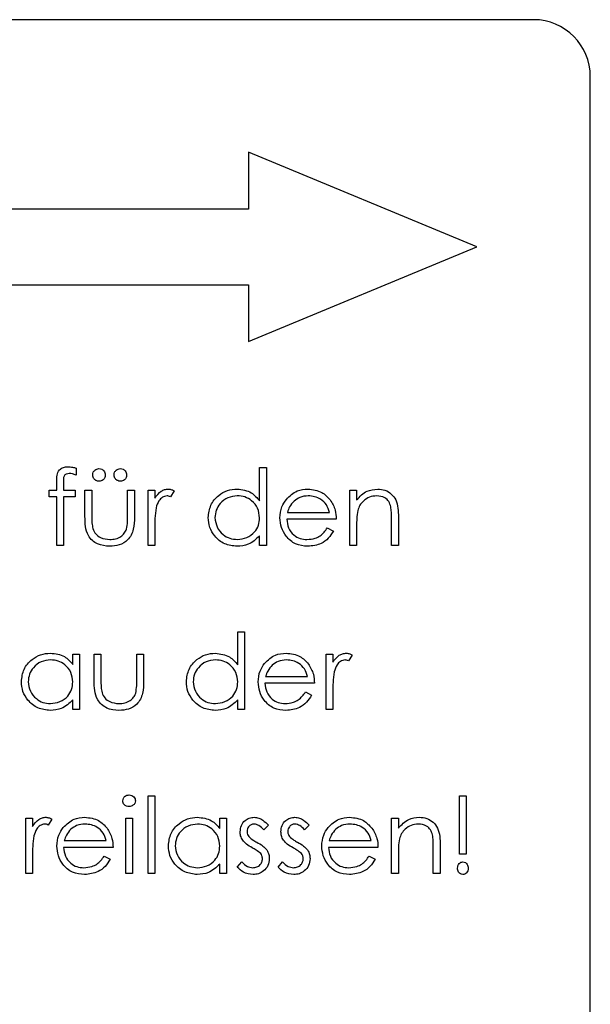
# Model space of a CAD drawing. Header units: millimetres. Extents: x 0 to 2100, y 0 to 1485.
# Tile 15 of 39: x 1233 to 1248, y 836 to 862. Entities that reach past the tile are written whole.
import ezdxf

# ---------------------------------------------------------------- set-up
doc = ezdxf.new("R2010")
doc.units = ezdxf.units.MM
doc.header["$LTSCALE"] = 5

msp = doc.modelspace()

# ---------------------------------------------------------------- linework, layer by layer
at = {"color": 7, "linetype": 'Continuous', "lineweight": 25}
for p, q in [((1246.967, 861.74), (1221.967, 861.74)), ((1248.467, 811.24), (1248.467, 860.24)), ((1245.467, 855.74), (1239.431, 858.24)), ((1239.431, 858.24), (1239.431, 856.74)), ((1239.431, 856.74), (1223.467, 856.74)), ((1239.431, 853.24), (1245.467, 855.74)), ((1223.467, 854.74), (1239.431, 854.74)), ((1239.431, 854.74), (1239.431, 853.24)), ((1234.882, 849.899), (1234.882, 849.712)), ((1239.728, 849.038), (1239.728, 849.911)), ((1239.728, 849.911), (1239.907, 849.911)), ((1239.907, 849.911), (1239.907, 847.859)), ((1234.369, 849.321), (1234.369, 849.554)), ((1234.55, 849.524), (1234.55, 849.321)), ((1234.164, 849.141), (1234.164, 849.321)), ((1234.164, 849.321), (1234.369, 849.321)), ((1234.55, 849.321), (1234.856, 849.321)), ((1234.856, 849.321), (1234.856, 849.141)), ((1235.113, 848.622), (1235.113, 849.321)), ((1235.113, 849.321), (1235.292, 849.321)), ((1235.292, 849.321), (1235.292, 848.643)), ((1236.241, 848.643), (1236.241, 849.321)), ((1236.241, 849.321), (1236.42, 849.321)), ((1236.42, 849.321), (1236.42, 848.609)), ((1236.779, 847.859), (1236.779, 849.321)), ((1236.779, 849.321), (1236.959, 849.321)), ((1236.959, 849.321), (1236.959, 849.106)), ((1237.472, 849.296), (1237.373, 849.141)), ((1242.113, 847.859), (1242.113, 849.321)), ((1242.113, 849.321), (1242.292, 849.321)), ((1242.292, 849.321), (1242.292, 849.057)), ((1234.369, 849.141), (1234.164, 849.141)), ((1234.369, 847.859), (1234.369, 849.141)), ((1234.549, 849.141), (1234.548, 847.859)), ((1234.856, 849.141), (1234.549, 849.141)), ((1240.465, 848.731), (1241.574, 848.731)), ((1241.754, 848.552), (1240.446, 848.552)), ((1242.292, 848.388), (1242.292, 847.859)), ((1243.215, 847.859), (1243.215, 848.547)), ((1243.395, 848.606), (1243.395, 847.859)), ((1236.959, 848.35), (1236.959, 847.859)), ((1241.517, 848.321), (1241.677, 848.237)), ((1239.728, 847.859), (1239.728, 848.112)), ((1234.548, 847.859), (1234.369, 847.859)), ((1236.959, 847.859), (1236.779, 847.859)), ((1239.907, 847.859), (1239.728, 847.859)), ((1242.292, 847.859), (1242.113, 847.859)), ((1243.395, 847.859), (1243.215, 847.859)), ((1239.151, 845.577), (1239.33, 845.577)), ((1239.151, 844.705), (1239.151, 845.577)), ((1239.33, 845.577), (1239.33, 843.526)), ((1234.792, 844.717), (1234.792, 844.987)), ((1234.792, 844.987), (1234.972, 844.987)), ((1234.972, 844.987), (1234.972, 843.526)), ((1235.356, 844.987), (1235.536, 844.987)), ((1235.356, 844.289), (1235.356, 844.987)), ((1235.536, 844.987), (1235.536, 844.31)), ((1236.484, 844.31), (1236.484, 844.987)), ((1236.484, 844.987), (1236.664, 844.987)), ((1236.664, 844.987), (1236.664, 844.276)), ((1241.484, 844.987), (1241.664, 844.987)), ((1241.484, 843.526), (1241.484, 844.987)), ((1241.664, 844.987), (1241.664, 844.772)), ((1242.177, 844.963), (1242.078, 844.808)), ((1239.888, 844.398), (1240.997, 844.398)), ((1241.177, 844.218), (1239.869, 844.218)), ((1240.94, 843.987), (1241.1, 843.904)), ((1241.664, 844.017), (1241.664, 843.526)), ((1234.792, 843.526), (1234.792, 843.779)), ((1239.151, 843.526), (1239.151, 843.779)), ((1234.972, 843.526), (1234.792, 843.526)), ((1239.33, 843.526), (1239.151, 843.526)), ((1241.664, 843.526), (1241.484, 843.526)), ((1236.779, 841.244), (1236.959, 841.244)), ((1236.779, 839.193), (1236.779, 841.244)), ((1236.959, 841.244), (1236.959, 839.193)), ((1245.01, 839.705), (1245.01, 841.244)), ((1245.01, 841.244), (1245.189, 841.244)), ((1245.189, 841.244), (1245.189, 839.705)), ((1233.548, 840.654), (1233.728, 840.654)), ((1233.548, 839.193), (1233.548, 840.654)), ((1233.728, 840.654), (1233.728, 840.439)), ((1234.241, 840.63), (1234.142, 840.474)), ((1236.189, 840.654), (1236.369, 840.654)), ((1236.189, 839.193), (1236.189, 840.654)), ((1236.369, 840.654), (1236.369, 839.193)), ((1238.677, 840.384), (1238.677, 840.654)), ((1238.677, 840.654), (1238.856, 840.654)), ((1238.856, 840.654), (1238.856, 839.193)), ((1243.215, 839.193), (1243.215, 840.654)), ((1243.215, 840.654), (1243.395, 840.654)), ((1243.395, 840.654), (1243.395, 840.391)), ((1239.959, 840.472), (1239.837, 840.346)), ((1241.036, 840.472), (1240.914, 840.346)), ((1234.567, 840.064), (1235.677, 840.064)), ((1241.567, 840.064), (1242.677, 840.064)), ((1235.856, 839.885), (1234.548, 839.885)), ((1242.856, 839.885), (1241.548, 839.885)), ((1244.318, 839.193), (1244.318, 839.88)), ((1244.497, 839.939), (1244.497, 839.193)), ((1233.728, 839.684), (1233.728, 839.193)), ((1235.62, 839.654), (1235.779, 839.57)), ((1242.62, 839.654), (1242.779, 839.57)), ((1243.395, 839.721), (1243.395, 839.193)), ((1245.189, 839.705), (1245.01, 839.705)), ((1238.677, 839.193), (1238.677, 839.445)), ((1239.138, 839.365), (1239.257, 839.5)), ((1240.215, 839.365), (1240.334, 839.5)), ((1233.728, 839.193), (1233.548, 839.193)), ((1236.369, 839.193), (1236.189, 839.193)), ((1236.959, 839.193), (1236.779, 839.193)), ((1238.856, 839.193), (1238.677, 839.193)), ((1243.395, 839.193), (1243.215, 839.193)), ((1244.497, 839.193), (1244.318, 839.193))]:
    msp.add_line(p, q, dxfattribs=at)
msp.add_arc((1246.967, 860.24), 1.5, 360, 90, dxfattribs=at)
for points, knots in [([(1234.369, 849.554), (1234.369, 849.606), (1234.369, 849.709), (1234.422, 849.852), (1234.541, 849.927), (1234.622, 849.933), (1234.663, 849.936)], [0, 0, 0, 0, 0.281848, 0.559462, 0.779305, 1, 1, 1, 1]), ([(1234.7, 849.757), (1234.672, 849.754), (1234.631, 849.751), (1234.584, 849.721), (1234.534, 849.653), (1234.543, 849.581), (1234.55, 849.524)], [0, 0, 0, 0, 0.249495, 0.374811, 0.499255, 1, 1, 1, 1]), ([(1234.663, 849.936), (1234.705, 849.933), (1234.779, 849.928), (1234.85, 849.908), (1234.882, 849.899)], [0, 0, 0, 0, 0.5597208, 1, 1, 1, 1]), ([(1234.882, 849.712), (1234.849, 849.725), (1234.79, 849.749), (1234.728, 849.754), (1234.7, 849.757)], [0, 0, 0, 0, 0.560241, 1, 1, 1, 1]), ([(1235.318, 849.718), (1235.321, 849.743), (1235.327, 849.792), (1235.372, 849.846), (1235.426, 849.88), (1235.465, 849.883), (1235.484, 849.885)], [0, 0, 0, 0, 0.279555, 0.559203, 0.77952, 1, 1, 1, 1]), ([(1235.484, 849.552), (1235.46, 849.555), (1235.411, 849.561), (1235.356, 849.606), (1235.323, 849.66), (1235.319, 849.699), (1235.318, 849.718)], [0, 0, 0, 0, 0.279601, 0.559295, 0.779654, 1, 1, 1, 1]), ([(1235.484, 849.885), (1235.509, 849.882), (1235.558, 849.877), (1235.612, 849.83), (1235.646, 849.776), (1235.649, 849.738), (1235.651, 849.718)], [0, 0, 0, 0, 0.279492, 0.559245, 0.779507, 1, 1, 1, 1]), ([(1235.651, 849.718), (1235.648, 849.694), (1235.642, 849.644), (1235.597, 849.59), (1235.542, 849.557), (1235.504, 849.553), (1235.484, 849.552)], [0, 0, 0, 0, 0.279537, 0.559334, 0.779644, 1, 1, 1, 1]), ([(1235.882, 849.718), (1235.885, 849.743), (1235.891, 849.792), (1235.936, 849.846), (1235.99, 849.88), (1236.029, 849.883), (1236.048, 849.885)], [0, 0, 0, 0, 0.279555, 0.559203, 0.77952, 1, 1, 1, 1]), ([(1236.048, 849.552), (1236.024, 849.555), (1235.975, 849.561), (1235.92, 849.606), (1235.887, 849.66), (1235.884, 849.699), (1235.882, 849.718)], [0, 0, 0, 0, 0.279601, 0.559295, 0.779654, 1, 1, 1, 1]), ([(1236.048, 849.885), (1236.073, 849.882), (1236.122, 849.877), (1236.176, 849.83), (1236.21, 849.776), (1236.214, 849.738), (1236.215, 849.718)], [0, 0, 0, 0, 0.279492, 0.559245, 0.779507, 1, 1, 1, 1]), ([(1236.215, 849.718), (1236.212, 849.694), (1236.206, 849.644), (1236.161, 849.59), (1236.106, 849.557), (1236.068, 849.553), (1236.048, 849.552)], [0, 0, 0, 0, 0.279537, 0.559334, 0.779644, 1, 1, 1, 1]), ([(1236.959, 849.106), (1237.009, 849.174), (1237.079, 849.27), (1237.216, 849.338), (1237.282, 849.343), (1237.315, 849.346)], [0, 0, 0, 0, 0.558788, 0.779481, 1, 1, 1, 1]), ([(1237.281, 849.167), (1237.239, 849.158), (1237.154, 849.139), (1237.045, 849.022), (1237.011, 848.916), (1236.991, 848.852)], [0, 0, 0, 0, 0.278336, 0.558768, 1, 1, 1, 1]), ([(1237.373, 849.141), (1237.357, 849.149), (1237.327, 849.162), (1237.295, 849.165), (1237.281, 849.167)], [0, 0, 0, 0, 0.560396, 1, 1, 1, 1]), ([(1237.315, 849.346), (1237.346, 849.343), (1237.402, 849.336), (1237.45, 849.309), (1237.472, 849.296)], [0, 0, 0, 0, 0.559243, 1, 1, 1, 1]), ([(1238.369, 848.594), (1238.383, 848.706), (1238.411, 848.93), (1238.622, 849.174), (1238.872, 849.324), (1239.049, 849.339), (1239.137, 849.346)], [0, 0, 0, 0, 0.279413, 0.559191, 0.779548, 1, 1, 1, 1]), ([(1239.139, 849.167), (1239.053, 849.157), (1238.882, 849.137), (1238.687, 848.985), (1238.57, 848.794), (1238.556, 848.659), (1238.548, 848.592)], [0, 0, 0, 0, 0.279767, 0.559291, 0.779719, 1, 1, 1, 1]), ([(1239.137, 849.346), (1239.269, 849.328), (1239.505, 849.296), (1239.66, 849.117), (1239.728, 849.038)], [0, 0, 0, 0, 0.5584261, 1, 1, 1, 1]), ([(1239.728, 848.587), (1239.718, 848.673), (1239.699, 848.847), (1239.538, 849.037), (1239.343, 849.151), (1239.207, 849.162), (1239.139, 849.167)], [0, 0, 0, 0, 0.27966, 0.55921, 0.779487, 1, 1, 1, 1]), ([(1240.435, 849.074), (1240.524, 849.162), (1240.685, 849.32), (1240.908, 849.338), (1241.006, 849.346)], [0, 0, 0, 0, 0.558577, 1, 1, 1, 1]), ([(1241.015, 849.167), (1240.938, 849.16), (1240.799, 849.148), (1240.688, 849.066), (1240.639, 849.03)], [0, 0, 0, 0, 0.559458, 1, 1, 1, 1]), ([(1241.006, 849.346), (1241.136, 849.331), (1241.368, 849.304), (1241.525, 849.134), (1241.595, 849.059)], [0, 0, 0, 0, 0.5589188, 1, 1, 1, 1]), ([(1241.574, 848.731), (1241.552, 848.8), (1241.508, 848.938), (1241.355, 849.078), (1241.185, 849.154), (1241.072, 849.163), (1241.015, 849.167)], [0, 0, 0, 0, 0.280138, 0.559194, 0.779598, 1, 1, 1, 1]), ([(1242.292, 849.057), (1242.377, 849.149), (1242.53, 849.313), (1242.751, 849.336), (1242.848, 849.346)], [0, 0, 0, 0, 0.559141, 1, 1, 1, 1]), ([(1242.817, 849.167), (1242.754, 849.16), (1242.627, 849.147), (1242.478, 849.044), (1242.37, 848.921), (1242.336, 848.827), (1242.32, 848.78)], [0, 0, 0, 0, 0.279553, 0.559373, 0.779703, 1, 1, 1, 1]), ([(1243.194, 848.879), (1243.18, 848.926), (1243.151, 849.019), (1243.021, 849.147), (1242.894, 849.159), (1242.817, 849.167)], [0, 0, 0, 0, 0.281192, 0.561331, 1, 1, 1, 1]), ([(1242.848, 849.346), (1242.914, 849.341), (1243.045, 849.329), (1243.217, 849.224), (1243.391, 848.99), (1243.393, 848.764), (1243.395, 848.606)], [0, 0, 0, 0, 0.187021, 0.37389, 0.56061, 1, 1, 1, 1]), ([(1240.266, 848.586), (1240.275, 848.685), (1240.291, 848.863), (1240.391, 849.009), (1240.435, 849.074)], [0, 0, 0, 0, 0.559427, 1, 1, 1, 1]), ([(1240.639, 849.03), (1240.595, 848.981), (1240.517, 848.892), (1240.481, 848.78), (1240.465, 848.731)], [0, 0, 0, 0, 0.5587953, 1, 1, 1, 1]), ([(1241.595, 849.059), (1241.647, 848.971), (1241.74, 848.814), (1241.749, 848.632), (1241.754, 848.552)], [0, 0, 0, 0, 0.558897, 1, 1, 1, 1]), ([(1235.292, 848.643), (1235.292, 848.579), (1235.292, 848.464), (1235.312, 848.351), (1235.32, 848.301)], [0, 0, 0, 0, 0.560377, 1, 1, 1, 1]), ([(1236.211, 848.287), (1236.222, 848.353), (1236.242, 848.471), (1236.241, 848.59), (1236.241, 848.643)], [0, 0, 0, 0, 0.559371, 1, 1, 1, 1]), ([(1236.991, 848.852), (1236.979, 848.759), (1236.958, 848.592), (1236.958, 848.424), (1236.959, 848.35)], [0, 0, 0, 0, 0.559636, 1, 1, 1, 1]), ([(1242.32, 848.78), (1242.31, 848.707), (1242.292, 848.577), (1242.292, 848.446), (1242.292, 848.388)], [0, 0, 0, 0, 0.559658, 1, 1, 1, 1]), ([(1243.215, 848.547), (1243.215, 848.609), (1243.216, 848.721), (1243.201, 848.831), (1243.194, 848.879)], [0, 0, 0, 0, 0.560255, 1, 1, 1, 1]), ([(1235.768, 847.834), (1235.656, 847.842), (1235.435, 847.86), (1235.124, 848.152), (1235.117, 848.444), (1235.113, 848.622)], [0, 0, 0, 0, 0.28097, 0.559785, 1, 1, 1, 1]), ([(1236.42, 848.609), (1236.419, 848.5), (1236.415, 848.283), (1236.275, 847.998), (1236.024, 847.85), (1235.853, 847.839), (1235.768, 847.834)], [0, 0, 0, 0, 0.281501, 0.559646, 0.779298, 1, 1, 1, 1]), ([(1239.131, 847.834), (1239.019, 847.847), (1238.794, 847.873), (1238.545, 848.08), (1238.392, 848.329), (1238.377, 848.506), (1238.369, 848.594)], [0, 0, 0, 0, 0.279573, 0.559333, 0.779589, 1, 1, 1, 1]), ([(1238.548, 848.592), (1238.561, 848.507), (1238.585, 848.336), (1238.742, 848.145), (1238.936, 848.033), (1239.07, 848.02), (1239.137, 848.013)], [0, 0, 0, 0, 0.279429, 0.559146, 0.77957, 1, 1, 1, 1]), ([(1239.137, 848.013), (1239.223, 848.023), (1239.394, 848.044), (1239.594, 848.191), (1239.71, 848.384), (1239.722, 848.519), (1239.728, 848.587)], [0, 0, 0, 0, 0.279822, 0.559387, 0.779603, 1, 1, 1, 1]), ([(1241.002, 847.834), (1240.89, 847.844), (1240.668, 847.864), (1240.429, 848.077), (1240.29, 848.327), (1240.274, 848.5), (1240.266, 848.586)], [0, 0, 0, 0, 0.2798853, 0.5588589, 0.779462, 1, 1, 1, 1]), ([(1240.446, 848.552), (1240.455, 848.472), (1240.473, 848.314), (1240.615, 848.135), (1240.792, 848.028), (1240.917, 848.018), (1240.979, 848.013)], [0, 0, 0, 0, 0.279963, 0.559359, 0.779526, 1, 1, 1, 1]), ([(1235.32, 848.301), (1235.343, 848.252), (1235.387, 848.154), (1235.548, 848.037), (1235.685, 848.022), (1235.769, 848.013)], [0, 0, 0, 0, 0.280117, 0.560544, 1, 1, 1, 1]), ([(1235.769, 848.013), (1235.821, 848.016), (1235.925, 848.022), (1236.058, 848.085), (1236.159, 848.175), (1236.194, 848.25), (1236.211, 848.287)], [0, 0, 0, 0, 0.28027, 0.560007, 0.780074, 1, 1, 1, 1]), ([(1240.979, 848.013), (1241.053, 848.02), (1241.174, 848.032), (1241.329, 848.106), (1241.436, 848.203), (1241.49, 848.281), (1241.517, 848.321)], [0, 0, 0, 0, 0.339465, 0.559626, 0.779498, 1, 1, 1, 1]), ([(1241.677, 848.237), (1241.636, 848.171), (1241.554, 848.039), (1241.324, 847.869), (1241.124, 847.847), (1241.002, 847.834)], [0, 0, 0, 0, 0.280919, 0.561407, 1, 1, 1, 1]), ([(1239.728, 848.112), (1239.633, 848.022), (1239.464, 847.861), (1239.233, 847.842), (1239.131, 847.834)], [0, 0, 0, 0, 0.558763, 1, 1, 1, 1]), ([(1233.433, 844.261), (1233.447, 844.373), (1233.475, 844.597), (1233.686, 844.841), (1233.937, 844.991), (1234.113, 845.006), (1234.201, 845.013)], [0, 0, 0, 0, 0.279413, 0.559191, 0.779548, 1, 1, 1, 1]), ([(1234.201, 845.013), (1234.333, 844.998), (1234.569, 844.971), (1234.724, 844.795), (1234.792, 844.717)], [0, 0, 0, 0, 0.559062, 1, 1, 1, 1]), ([(1237.792, 844.261), (1237.806, 844.373), (1237.834, 844.597), (1238.045, 844.841), (1238.296, 844.991), (1238.472, 845.006), (1238.56, 845.013)], [0, 0, 0, 0, 0.279413, 0.559191, 0.779548, 1, 1, 1, 1]), ([(1238.56, 845.013), (1238.692, 844.995), (1238.928, 844.963), (1239.083, 844.784), (1239.151, 844.705)], [0, 0, 0, 0, 0.5584261, 1, 1, 1, 1]), ([(1239.858, 844.741), (1239.947, 844.829), (1240.108, 844.987), (1240.331, 845.005), (1240.429, 845.013)], [0, 0, 0, 0, 0.5585773, 1, 1, 1, 1]), ([(1240.429, 845.013), (1240.559, 844.998), (1240.791, 844.971), (1240.948, 844.801), (1241.018, 844.725)], [0, 0, 0, 0, 0.5589188, 1, 1, 1, 1]), ([(1241.664, 844.772), (1241.714, 844.841), (1241.784, 844.937), (1241.921, 845.004), (1241.987, 845.01), (1242.02, 845.013)], [0, 0, 0, 0, 0.558788, 0.779481, 1, 1, 1, 1]), ([(1242.02, 845.013), (1242.051, 845.009), (1242.107, 845.003), (1242.155, 844.975), (1242.177, 844.963)], [0, 0, 0, 0, 0.559243, 1, 1, 1, 1]), ([(1234.203, 844.834), (1234.117, 844.824), (1233.946, 844.804), (1233.751, 844.651), (1233.634, 844.46), (1233.62, 844.326), (1233.613, 844.259)], [0, 0, 0, 0, 0.279767, 0.559291, 0.779719, 1, 1, 1, 1]), ([(1234.792, 844.253), (1234.782, 844.34), (1234.763, 844.513), (1234.602, 844.704), (1234.407, 844.817), (1234.271, 844.828), (1234.203, 844.834)], [0, 0, 0, 0, 0.27966, 0.55921, 0.779487, 1, 1, 1, 1]), ([(1238.562, 844.834), (1238.476, 844.824), (1238.305, 844.804), (1238.11, 844.651), (1237.993, 844.46), (1237.979, 844.326), (1237.972, 844.259)], [0, 0, 0, 0, 0.279767, 0.559291, 0.779719, 1, 1, 1, 1]), ([(1239.151, 844.253), (1239.141, 844.34), (1239.122, 844.513), (1238.961, 844.704), (1238.766, 844.817), (1238.63, 844.828), (1238.562, 844.834)], [0, 0, 0, 0, 0.27966, 0.55921, 0.779487, 1, 1, 1, 1]), ([(1239.689, 844.253), (1239.698, 844.352), (1239.714, 844.529), (1239.814, 844.676), (1239.858, 844.741)], [0, 0, 0, 0, 0.559427, 1, 1, 1, 1]), ([(1240.438, 844.834), (1240.361, 844.827), (1240.222, 844.815), (1240.111, 844.733), (1240.062, 844.697)], [0, 0, 0, 0, 0.559458, 1, 1, 1, 1]), ([(1240.997, 844.398), (1240.975, 844.467), (1240.931, 844.605), (1240.778, 844.744), (1240.608, 844.82), (1240.495, 844.829), (1240.438, 844.834)], [0, 0, 0, 0, 0.280138, 0.559194, 0.779598, 1, 1, 1, 1]), ([(1241.986, 844.834), (1241.944, 844.824), (1241.859, 844.806), (1241.75, 844.688), (1241.717, 844.583), (1241.696, 844.519)], [0, 0, 0, 0, 0.278336, 0.558768, 1, 1, 1, 1]), ([(1242.078, 844.808), (1242.062, 844.815), (1242.032, 844.829), (1242, 844.832), (1241.986, 844.834)], [0, 0, 0, 0, 0.560396, 1, 1, 1, 1]), ([(1240.062, 844.697), (1240.018, 844.647), (1239.94, 844.559), (1239.904, 844.447), (1239.888, 844.398)], [0, 0, 0, 0, 0.558795, 1, 1, 1, 1]), ([(1241.018, 844.725), (1241.07, 844.638), (1241.163, 844.48), (1241.172, 844.298), (1241.177, 844.218)], [0, 0, 0, 0, 0.558897, 1, 1, 1, 1]), ([(1241.696, 844.519), (1241.684, 844.425), (1241.663, 844.259), (1241.664, 844.091), (1241.664, 844.017)], [0, 0, 0, 0, 0.559636, 1, 1, 1, 1]), ([(1234.195, 843.5), (1234.083, 843.513), (1233.858, 843.54), (1233.609, 843.746), (1233.456, 843.996), (1233.441, 844.172), (1233.433, 844.261)], [0, 0, 0, 0, 0.279573, 0.559333, 0.779589, 1, 1, 1, 1]), ([(1233.613, 844.259), (1233.625, 844.173), (1233.649, 844.003), (1233.806, 843.812), (1234, 843.699), (1234.134, 843.686), (1234.201, 843.68)], [0, 0, 0, 0, 0.279429, 0.559146, 0.77957, 1, 1, 1, 1]), ([(1234.201, 843.68), (1234.287, 843.69), (1234.458, 843.711), (1234.658, 843.857), (1234.774, 844.051), (1234.786, 844.186), (1234.792, 844.253)], [0, 0, 0, 0, 0.2798222, 0.5593866, 0.7796028, 1, 1, 1, 1]), ([(1236.011, 843.5), (1235.9, 843.509), (1235.678, 843.527), (1235.367, 843.819), (1235.36, 844.111), (1235.356, 844.289)], [0, 0, 0, 0, 0.28097, 0.559785, 1, 1, 1, 1]), ([(1235.536, 844.31), (1235.535, 844.245), (1235.535, 844.13), (1235.555, 844.017), (1235.564, 843.968)], [0, 0, 0, 0, 0.560377, 1, 1, 1, 1]), ([(1236.664, 844.276), (1236.662, 844.167), (1236.659, 843.95), (1236.518, 843.664), (1236.268, 843.516), (1236.097, 843.506), (1236.011, 843.5)], [0, 0, 0, 0, 0.281501, 0.559646, 0.779298, 1, 1, 1, 1]), ([(1236.455, 843.953), (1236.466, 844.019), (1236.485, 844.137), (1236.485, 844.257), (1236.484, 844.31)], [0, 0, 0, 0, 0.559371, 1, 1, 1, 1]), ([(1238.554, 843.5), (1238.442, 843.513), (1238.217, 843.54), (1237.968, 843.746), (1237.815, 843.996), (1237.8, 844.172), (1237.792, 844.261)], [0, 0, 0, 0, 0.279573, 0.559333, 0.779589, 1, 1, 1, 1]), ([(1237.972, 844.259), (1237.984, 844.173), (1238.008, 844.003), (1238.165, 843.812), (1238.359, 843.699), (1238.493, 843.686), (1238.56, 843.68)], [0, 0, 0, 0, 0.279429, 0.559146, 0.77957, 1, 1, 1, 1]), ([(1238.56, 843.68), (1238.646, 843.69), (1238.817, 843.711), (1239.017, 843.857), (1239.133, 844.051), (1239.145, 844.186), (1239.151, 844.253)], [0, 0, 0, 0, 0.2798222, 0.5593866, 0.7796028, 1, 1, 1, 1]), ([(1240.425, 843.5), (1240.313, 843.51), (1240.091, 843.53), (1239.852, 843.744), (1239.713, 843.993), (1239.697, 844.166), (1239.689, 844.253)], [0, 0, 0, 0, 0.279885, 0.558859, 0.779462, 1, 1, 1, 1]), ([(1235.564, 843.968), (1235.586, 843.919), (1235.63, 843.821), (1235.791, 843.704), (1235.929, 843.689), (1236.013, 843.68)], [0, 0, 0, 0, 0.280117, 0.560544, 1, 1, 1, 1]), ([(1239.869, 844.218), (1239.878, 844.139), (1239.897, 843.981), (1240.038, 843.802), (1240.215, 843.695), (1240.34, 843.685), (1240.402, 843.68)], [0, 0, 0, 0, 0.279963, 0.559359, 0.779526, 1, 1, 1, 1]), ([(1240.402, 843.68), (1240.476, 843.687), (1240.597, 843.699), (1240.752, 843.772), (1240.859, 843.87), (1240.913, 843.948), (1240.94, 843.987)], [0, 0, 0, 0, 0.339465, 0.559626, 0.779498, 1, 1, 1, 1]), ([(1234.792, 843.779), (1234.697, 843.689), (1234.528, 843.528), (1234.297, 843.509), (1234.195, 843.5)], [0, 0, 0, 0, 0.558763, 1, 1, 1, 1]), ([(1236.013, 843.68), (1236.065, 843.683), (1236.169, 843.689), (1236.302, 843.752), (1236.403, 843.842), (1236.437, 843.916), (1236.455, 843.953)], [0, 0, 0, 0, 0.28027, 0.560007, 0.780074, 1, 1, 1, 1]), ([(1239.151, 843.779), (1239.056, 843.689), (1238.887, 843.528), (1238.656, 843.509), (1238.554, 843.5)], [0, 0, 0, 0, 0.558763, 1, 1, 1, 1]), ([(1241.1, 843.904), (1241.059, 843.838), (1240.977, 843.705), (1240.748, 843.536), (1240.547, 843.514), (1240.425, 843.5)], [0, 0, 0, 0, 0.280919, 0.5614069, 1, 1, 1, 1]), ([(1236.113, 841.115), (1236.116, 841.138), (1236.122, 841.186), (1236.169, 841.235), (1236.223, 841.265), (1236.26, 841.268), (1236.278, 841.27)], [0, 0, 0, 0, 0.279289, 0.558897, 0.779452, 1, 1, 1, 1]), ([(1236.278, 840.962), (1236.255, 840.964), (1236.208, 840.969), (1236.154, 841.009), (1236.119, 841.06), (1236.115, 841.096), (1236.113, 841.115)], [0, 0, 0, 0, 0.279784, 0.559698, 0.779921, 1, 1, 1, 1]), ([(1236.278, 841.27), (1236.302, 841.267), (1236.35, 841.262), (1236.404, 841.222), (1236.44, 841.171), (1236.444, 841.134), (1236.446, 841.115)], [0, 0, 0, 0, 0.279869, 0.559866, 0.779911, 1, 1, 1, 1]), ([(1236.446, 841.115), (1236.442, 841.091), (1236.436, 841.044), (1236.388, 840.995), (1236.334, 840.966), (1236.297, 840.963), (1236.278, 840.962)], [0, 0, 0, 0, 0.27916, 0.558862, 0.779356, 1, 1, 1, 1]), ([(1233.728, 840.439), (1233.778, 840.508), (1233.848, 840.603), (1233.986, 840.671), (1234.052, 840.677), (1234.084, 840.68)], [0, 0, 0, 0, 0.558788, 0.779481, 1, 1, 1, 1]), ([(1234.084, 840.68), (1234.116, 840.676), (1234.171, 840.669), (1234.219, 840.642), (1234.241, 840.63)], [0, 0, 0, 0, 0.559243, 1, 1, 1, 1]), ([(1234.537, 840.407), (1234.627, 840.496), (1234.788, 840.654), (1235.01, 840.672), (1235.109, 840.68)], [0, 0, 0, 0, 0.558577, 1, 1, 1, 1]), ([(1235.109, 840.68), (1235.238, 840.665), (1235.471, 840.638), (1235.628, 840.467), (1235.697, 840.392)], [0, 0, 0, 0, 0.558919, 1, 1, 1, 1]), ([(1237.318, 839.927), (1237.332, 840.039), (1237.359, 840.264), (1237.571, 840.507), (1237.821, 840.657), (1237.997, 840.672), (1238.085, 840.68)], [0, 0, 0, 0, 0.279413, 0.559191, 0.779548, 1, 1, 1, 1]), ([(1238.085, 840.68), (1238.217, 840.665), (1238.453, 840.638), (1238.608, 840.462), (1238.677, 840.384)], [0, 0, 0, 0, 0.5590621, 1, 1, 1, 1]), ([(1239.215, 840.296), (1239.22, 840.352), (1239.231, 840.464), (1239.329, 840.592), (1239.453, 840.669), (1239.541, 840.676), (1239.584, 840.68)], [0, 0, 0, 0, 0.2799361, 0.5594372, 0.7796107, 1, 1, 1, 1]), ([(1239.584, 840.68), (1239.626, 840.675), (1239.708, 840.666), (1239.838, 840.592), (1239.913, 840.517), (1239.959, 840.472)], [0, 0, 0, 0, 0.279553, 0.559703, 1, 1, 1, 1]), ([(1240.292, 840.296), (1240.297, 840.352), (1240.308, 840.464), (1240.405, 840.592), (1240.53, 840.669), (1240.617, 840.676), (1240.661, 840.68)], [0, 0, 0, 0, 0.279936, 0.559437, 0.779611, 1, 1, 1, 1]), ([(1240.661, 840.68), (1240.702, 840.675), (1240.785, 840.666), (1240.915, 840.592), (1240.99, 840.517), (1241.036, 840.472)], [0, 0, 0, 0, 0.279553, 0.559703, 1, 1, 1, 1]), ([(1241.537, 840.407), (1241.627, 840.496), (1241.788, 840.654), (1242.01, 840.672), (1242.109, 840.68)], [0, 0, 0, 0, 0.5585773, 1, 1, 1, 1]), ([(1242.109, 840.68), (1242.238, 840.665), (1242.471, 840.638), (1242.628, 840.467), (1242.697, 840.392)], [0, 0, 0, 0, 0.558919, 1, 1, 1, 1]), ([(1243.395, 840.391), (1243.48, 840.482), (1243.632, 840.647), (1243.853, 840.67), (1243.951, 840.68)], [0, 0, 0, 0, 0.559141, 1, 1, 1, 1]), ([(1243.951, 840.68), (1244.016, 840.674), (1244.147, 840.663), (1244.319, 840.557), (1244.494, 840.324), (1244.496, 840.098), (1244.497, 839.939)], [0, 0, 0, 0, 0.187021, 0.37389, 0.56061, 1, 1, 1, 1]), ([(1234.05, 840.5), (1234.008, 840.491), (1233.923, 840.473), (1233.814, 840.355), (1233.781, 840.25), (1233.76, 840.185)], [0, 0, 0, 0, 0.278336, 0.558768, 1, 1, 1, 1]), ([(1234.142, 840.474), (1234.126, 840.482), (1234.097, 840.495), (1234.065, 840.499), (1234.05, 840.5)], [0, 0, 0, 0, 0.560396, 1, 1, 1, 1]), ([(1234.369, 839.919), (1234.378, 840.019), (1234.394, 840.196), (1234.493, 840.343), (1234.537, 840.407)], [0, 0, 0, 0, 0.559427, 1, 1, 1, 1]), ([(1234.741, 840.363), (1234.698, 840.314), (1234.619, 840.226), (1234.583, 840.114), (1234.567, 840.064)], [0, 0, 0, 0, 0.558795, 1, 1, 1, 1]), ([(1235.118, 840.5), (1235.04, 840.494), (1234.902, 840.481), (1234.79, 840.399), (1234.741, 840.363)], [0, 0, 0, 0, 0.5594582, 1, 1, 1, 1]), ([(1235.677, 840.064), (1235.655, 840.134), (1235.611, 840.272), (1235.457, 840.411), (1235.287, 840.487), (1235.174, 840.496), (1235.118, 840.5)], [0, 0, 0, 0, 0.280138, 0.559194, 0.779598, 1, 1, 1, 1]), ([(1235.697, 840.392), (1235.749, 840.304), (1235.842, 840.147), (1235.852, 839.965), (1235.856, 839.885)], [0, 0, 0, 0, 0.5588968, 1, 1, 1, 1]), ([(1238.088, 840.5), (1238.002, 840.49), (1237.831, 840.47), (1237.636, 840.318), (1237.519, 840.127), (1237.504, 839.993), (1237.497, 839.925)], [0, 0, 0, 0, 0.2797672, 0.5592905, 0.7797189, 1, 1, 1, 1]), ([(1238.677, 839.92), (1238.667, 840.007), (1238.648, 840.18), (1238.486, 840.371), (1238.292, 840.484), (1238.156, 840.495), (1238.088, 840.5)], [0, 0, 0, 0, 0.27966, 0.55921, 0.779487, 1, 1, 1, 1]), ([(1239.584, 840.5), (1239.556, 840.497), (1239.499, 840.489), (1239.439, 840.434), (1239.401, 840.371), (1239.397, 840.326), (1239.395, 840.304)], [0, 0, 0, 0, 0.279313, 0.559072, 0.779518, 1, 1, 1, 1]), ([(1239.837, 840.346), (1239.798, 840.391), (1239.73, 840.469), (1239.629, 840.491), (1239.584, 840.5)], [0, 0, 0, 0, 0.562045, 1, 1, 1, 1]), ([(1240.661, 840.5), (1240.633, 840.497), (1240.576, 840.489), (1240.516, 840.434), (1240.478, 840.371), (1240.474, 840.326), (1240.472, 840.304)], [0, 0, 0, 0, 0.279313, 0.559072, 0.779518, 1, 1, 1, 1]), ([(1240.914, 840.346), (1240.875, 840.391), (1240.807, 840.469), (1240.706, 840.491), (1240.661, 840.5)], [0, 0, 0, 0, 0.562045, 1, 1, 1, 1]), ([(1241.369, 839.919), (1241.378, 840.019), (1241.394, 840.196), (1241.493, 840.343), (1241.537, 840.407)], [0, 0, 0, 0, 0.559427, 1, 1, 1, 1]), ([(1241.741, 840.363), (1241.698, 840.314), (1241.619, 840.226), (1241.583, 840.114), (1241.567, 840.064)], [0, 0, 0, 0, 0.558795, 1, 1, 1, 1]), ([(1242.118, 840.5), (1242.04, 840.494), (1241.902, 840.481), (1241.79, 840.399), (1241.741, 840.363)], [0, 0, 0, 0, 0.5594582, 1, 1, 1, 1]), ([(1242.677, 840.064), (1242.655, 840.134), (1242.611, 840.272), (1242.457, 840.411), (1242.287, 840.487), (1242.174, 840.496), (1242.118, 840.5)], [0, 0, 0, 0, 0.280138, 0.559194, 0.779598, 1, 1, 1, 1]), ([(1242.697, 840.392), (1242.749, 840.304), (1242.842, 840.147), (1242.852, 839.965), (1242.856, 839.885)], [0, 0, 0, 0, 0.558897, 1, 1, 1, 1]), ([(1243.919, 840.5), (1243.856, 840.494), (1243.729, 840.48), (1243.581, 840.378), (1243.472, 840.254), (1243.439, 840.16), (1243.422, 840.113)], [0, 0, 0, 0, 0.279553, 0.559373, 0.779703, 1, 1, 1, 1]), ([(1244.296, 840.213), (1244.282, 840.259), (1244.253, 840.352), (1244.124, 840.48), (1243.997, 840.493), (1243.919, 840.5)], [0, 0, 0, 0, 0.281192, 0.561331, 1, 1, 1, 1]), ([(1233.76, 840.185), (1233.748, 840.092), (1233.727, 839.926), (1233.728, 839.758), (1233.728, 839.684)], [0, 0, 0, 0, 0.559636, 1, 1, 1, 1]), ([(1239.282, 840.071), (1239.26, 840.111), (1239.221, 840.181), (1239.217, 840.261), (1239.215, 840.296)], [0, 0, 0, 0, 0.559587, 1, 1, 1, 1]), ([(1239.534, 839.872), (1239.481, 839.901), (1239.386, 839.954), (1239.314, 840.036), (1239.282, 840.071)], [0, 0, 0, 0, 0.560659, 1, 1, 1, 1]), ([(1239.395, 840.304), (1239.398, 840.276), (1239.404, 840.228), (1239.432, 840.188), (1239.444, 840.171)], [0, 0, 0, 0, 0.5590539, 1, 1, 1, 1]), ([(1239.444, 840.171), (1239.48, 840.138), (1239.544, 840.08), (1239.62, 840.039), (1239.653, 840.02)], [0, 0, 0, 0, 0.559018, 1, 1, 1, 1]), ([(1240.359, 840.071), (1240.337, 840.111), (1240.298, 840.181), (1240.294, 840.261), (1240.292, 840.296)], [0, 0, 0, 0, 0.559587, 1, 1, 1, 1]), ([(1240.611, 839.872), (1240.558, 839.901), (1240.463, 839.954), (1240.391, 840.036), (1240.359, 840.071)], [0, 0, 0, 0, 0.5606591, 1, 1, 1, 1]), ([(1240.472, 840.304), (1240.475, 840.276), (1240.481, 840.228), (1240.509, 840.188), (1240.521, 840.171)], [0, 0, 0, 0, 0.559054, 1, 1, 1, 1]), ([(1240.521, 840.171), (1240.557, 840.138), (1240.621, 840.08), (1240.696, 840.039), (1240.73, 840.02)], [0, 0, 0, 0, 0.559018, 1, 1, 1, 1]), ([(1243.422, 840.113), (1243.412, 840.04), (1243.394, 839.91), (1243.395, 839.779), (1243.395, 839.721)], [0, 0, 0, 0, 0.559658, 1, 1, 1, 1]), ([(1244.318, 839.88), (1244.318, 839.942), (1244.319, 840.054), (1244.303, 840.164), (1244.296, 840.213)], [0, 0, 0, 0, 0.560255, 1, 1, 1, 1]), ([(1235.104, 839.167), (1234.993, 839.177), (1234.771, 839.197), (1234.532, 839.41), (1234.393, 839.66), (1234.377, 839.833), (1234.369, 839.919)], [0, 0, 0, 0, 0.279885, 0.558859, 0.779462, 1, 1, 1, 1]), ([(1234.548, 839.885), (1234.558, 839.806), (1234.576, 839.647), (1234.717, 839.468), (1234.895, 839.362), (1235.019, 839.352), (1235.082, 839.346)], [0, 0, 0, 0, 0.2799631, 0.5593589, 0.7795256, 1, 1, 1, 1]), ([(1238.08, 839.167), (1237.967, 839.18), (1237.743, 839.206), (1237.494, 839.413), (1237.34, 839.662), (1237.325, 839.839), (1237.318, 839.927)], [0, 0, 0, 0, 0.279573, 0.559333, 0.779589, 1, 1, 1, 1]), ([(1237.497, 839.925), (1237.509, 839.84), (1237.533, 839.669), (1237.691, 839.479), (1237.884, 839.366), (1238.019, 839.353), (1238.086, 839.346)], [0, 0, 0, 0, 0.279429, 0.559146, 0.77957, 1, 1, 1, 1]), ([(1238.086, 839.346), (1238.172, 839.357), (1238.343, 839.377), (1238.543, 839.524), (1238.659, 839.717), (1238.671, 839.853), (1238.677, 839.92)], [0, 0, 0, 0, 0.279822, 0.559387, 0.779603, 1, 1, 1, 1]), ([(1239.756, 839.721), (1239.717, 839.754), (1239.649, 839.812), (1239.569, 839.853), (1239.534, 839.872)], [0, 0, 0, 0, 0.559074, 1, 1, 1, 1]), ([(1239.653, 840.02), (1239.708, 839.99), (1239.807, 839.935), (1239.883, 839.852), (1239.916, 839.815)], [0, 0, 0, 0, 0.560649, 1, 1, 1, 1]), ([(1239.916, 839.815), (1239.938, 839.776), (1239.978, 839.705), (1239.982, 839.625), (1239.984, 839.589)], [0, 0, 0, 0, 0.559466, 1, 1, 1, 1]), ([(1240.832, 839.721), (1240.794, 839.754), (1240.726, 839.812), (1240.646, 839.853), (1240.611, 839.872)], [0, 0, 0, 0, 0.559074, 1, 1, 1, 1]), ([(1240.73, 840.02), (1240.785, 839.99), (1240.884, 839.935), (1240.96, 839.852), (1240.993, 839.815)], [0, 0, 0, 0, 0.560649, 1, 1, 1, 1]), ([(1240.993, 839.815), (1241.015, 839.776), (1241.055, 839.705), (1241.059, 839.625), (1241.061, 839.589)], [0, 0, 0, 0, 0.559466, 1, 1, 1, 1]), ([(1242.104, 839.167), (1241.993, 839.177), (1241.771, 839.197), (1241.532, 839.41), (1241.393, 839.66), (1241.377, 839.833), (1241.369, 839.919)], [0, 0, 0, 0, 0.279885, 0.558859, 0.779462, 1, 1, 1, 1]), ([(1241.548, 839.885), (1241.558, 839.806), (1241.576, 839.647), (1241.717, 839.468), (1241.895, 839.362), (1242.019, 839.352), (1242.082, 839.346)], [0, 0, 0, 0, 0.279963, 0.559359, 0.779526, 1, 1, 1, 1]), ([(1235.082, 839.346), (1235.155, 839.354), (1235.277, 839.365), (1235.431, 839.439), (1235.539, 839.536), (1235.593, 839.615), (1235.62, 839.654)], [0, 0, 0, 0, 0.339465, 0.559626, 0.779498, 1, 1, 1, 1]), ([(1235.779, 839.57), (1235.738, 839.504), (1235.657, 839.372), (1235.427, 839.202), (1235.226, 839.18), (1235.104, 839.167)], [0, 0, 0, 0, 0.280919, 0.561407, 1, 1, 1, 1]), ([(1239.547, 839.346), (1239.583, 839.35), (1239.656, 839.357), (1239.739, 839.419), (1239.795, 839.496), (1239.802, 839.553), (1239.805, 839.582)], [0, 0, 0, 0, 0.279988, 0.559745, 0.779963, 1, 1, 1, 1]), ([(1239.984, 839.589), (1239.977, 839.526), (1239.962, 839.4), (1239.846, 839.261), (1239.704, 839.179), (1239.606, 839.171), (1239.556, 839.167)], [0, 0, 0, 0, 0.279548, 0.559226, 0.779475, 1, 1, 1, 1]), ([(1239.805, 839.582), (1239.802, 839.61), (1239.797, 839.661), (1239.768, 839.703), (1239.756, 839.721)], [0, 0, 0, 0, 0.559603, 1, 1, 1, 1]), ([(1240.624, 839.346), (1240.66, 839.35), (1240.733, 839.357), (1240.816, 839.419), (1240.872, 839.496), (1240.879, 839.553), (1240.882, 839.582)], [0, 0, 0, 0, 0.279988, 0.559745, 0.779963, 1, 1, 1, 1]), ([(1241.061, 839.589), (1241.054, 839.526), (1241.039, 839.4), (1240.923, 839.261), (1240.781, 839.179), (1240.682, 839.171), (1240.633, 839.167)], [0, 0, 0, 0, 0.279548, 0.559226, 0.779475, 1, 1, 1, 1]), ([(1240.882, 839.582), (1240.879, 839.61), (1240.874, 839.661), (1240.845, 839.703), (1240.832, 839.721)], [0, 0, 0, 0, 0.559603, 1, 1, 1, 1]), ([(1242.082, 839.346), (1242.155, 839.354), (1242.277, 839.365), (1242.431, 839.439), (1242.539, 839.536), (1242.593, 839.615), (1242.62, 839.654)], [0, 0, 0, 0, 0.339465, 0.559626, 0.779498, 1, 1, 1, 1]), ([(1242.779, 839.57), (1242.738, 839.504), (1242.657, 839.372), (1242.427, 839.202), (1242.226, 839.18), (1242.104, 839.167)], [0, 0, 0, 0, 0.280919, 0.561407, 1, 1, 1, 1]), ([(1238.677, 839.445), (1238.582, 839.355), (1238.412, 839.195), (1238.182, 839.175), (1238.08, 839.167)], [0, 0, 0, 0, 0.558763, 1, 1, 1, 1]), ([(1239.556, 839.167), (1239.465, 839.179), (1239.303, 839.199), (1239.189, 839.314), (1239.138, 839.365)], [0, 0, 0, 0, 0.559289, 1, 1, 1, 1]), ([(1239.257, 839.5), (1239.303, 839.454), (1239.384, 839.371), (1239.497, 839.354), (1239.547, 839.346)], [0, 0, 0, 0, 0.560833, 1, 1, 1, 1]), ([(1240.633, 839.167), (1240.542, 839.179), (1240.38, 839.199), (1240.266, 839.314), (1240.215, 839.365)], [0, 0, 0, 0, 0.559289, 1, 1, 1, 1]), ([(1240.334, 839.5), (1240.38, 839.454), (1240.461, 839.371), (1240.574, 839.354), (1240.624, 839.346)], [0, 0, 0, 0, 0.560833, 1, 1, 1, 1]), ([(1244.959, 839.334), (1244.961, 839.356), (1244.965, 839.402), (1244.999, 839.456), (1245.046, 839.494), (1245.082, 839.498), (1245.1, 839.5)], [0, 0, 0, 0, 0.280093, 0.559988, 0.780014, 1, 1, 1, 1]), ([(1245.1, 839.167), (1245.077, 839.171), (1245.032, 839.178), (1244.987, 839.227), (1244.962, 839.28), (1244.96, 839.316), (1244.959, 839.334)], [0, 0, 0, 0, 0.278711, 0.558443, 0.779268, 1, 1, 1, 1]), ([(1245.1, 839.5), (1245.122, 839.497), (1245.168, 839.489), (1245.212, 839.44), (1245.237, 839.387), (1245.24, 839.351), (1245.241, 839.334)], [0, 0, 0, 0, 0.27874, 0.558583, 0.77932, 1, 1, 1, 1]), ([(1245.241, 839.334), (1245.239, 839.311), (1245.234, 839.266), (1245.2, 839.211), (1245.153, 839.174), (1245.118, 839.169), (1245.1, 839.167)], [0, 0, 0, 0, 0.280085, 0.560088, 0.780172, 1, 1, 1, 1])]:
    msp.add_open_spline(points, degree=3, knots=knots, dxfattribs=at)

doc.saveas('drawing.dxf')
